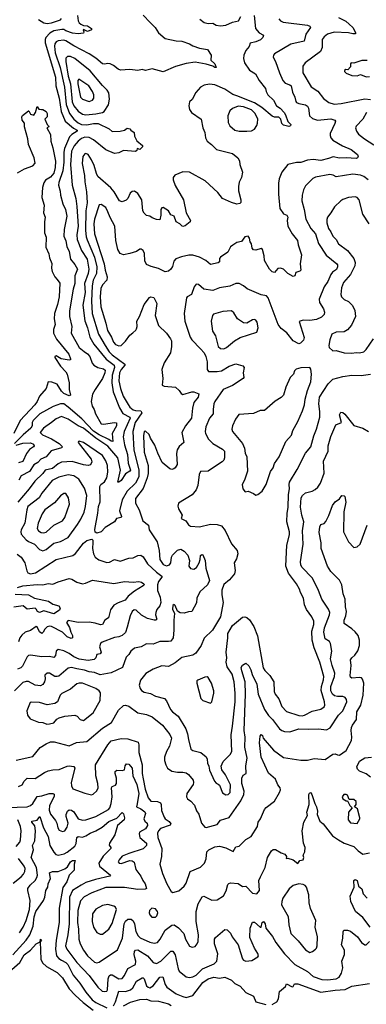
# Model space of a CAD drawing. Extents: x 1678759 to 1859541, y 384609 to 522867.
# Tile 199 of 256: x 1765016 to 1768157, y 464035 to 472956. Entities that reach past the tile are written whole.
import ezdxf

# ---------------------------------------------------------------- set-up
doc = ezdxf.new("R2010")
doc.units = 0

msp = doc.modelspace()

# ---------------------------------------------------------------- linework, layer by layer
at = {"layer": '0CON20XD'}
for points in [[(1765540, 472995), (1765546.2, 472945), (1765555, 472926.7), (1765568.8, 472915), (1765595, 472903.3), (1765630.2, 472900.2), (1765667.1, 472875), (1765665.8, 472865), (1765629.7, 472849.7), (1765595, 472868), (1765590, 472865), (1765597.5, 472845), (1765592.5, 472835), (1765545, 472827.1), (1765495, 472832.5), (1765435, 472853.8), (1765415, 472867.1), (1765397.9, 472867.9), (1765325, 472853.5), (1765288.8, 472835), (1765253.7, 472795), (1765246.3, 472775), (1765247, 472745), (1765340.9, 472435), (1765342.6, 472355), (1765373, 472245), (1765390.2, 472125), (1765428.3, 472035), (1765503.4, 471973.4), (1765535.4, 471955), (1765537.9, 471945), (1765488.4, 471915), (1765468.1, 471895), (1765421.5, 471788.5), (1765414.6, 471755.4), (1765416.4, 471665), (1765407.5, 471585), (1765369.1, 471479.1), (1765366.9, 471455), (1765382.2, 471402.2), (1765385.4, 471365), (1765406.1, 471286.1), (1765431.3, 471235), (1765443.6, 471175), (1765418.2, 471055), (1765417.1, 470995), (1765432.9, 470952.9), (1765441.9, 470901.9), (1765463.2, 470855), (1765476, 470785), (1765515, 470738.1), (1765539.2, 470695), (1765515.7, 470634.3), (1765515.3, 470565), (1765499.8, 470515), (1765466.6, 470316.6), (1765467.4, 470267.4), (1765487.8, 470175), (1765482.2, 470115), (1765553.5, 469985), (1765598.7, 469948.7), (1765629.1, 469929.1), (1765650, 469905), (1765671.8, 469845), (1765686.7, 469825), (1765723, 469803), (1765775, 469793.2), (1765789, 469779), (1765788.1, 469755), (1765765.8, 469704.2), (1765698.6, 469605), (1765677, 469563), (1765662.9, 469495), (1765672.5, 469455), (1765690.7, 469425), (1765704.1, 469385), (1765754.3, 469294.3), (1765775, 469291.4), (1765875, 469307.1), (1765893.3, 469303.3), (1765891.8, 469275), (1765855.3, 469205), (1765860.8, 469135), (1765845, 469135.5), (1765823.1, 469153.1), (1765736.5, 469195), (1765685, 469227.4), (1765579.3, 469339.3), (1765454.8, 469445), (1765415, 469474.2), (1765385, 469476.2), (1765318.8, 469451.2), (1765197.7, 469385), (1765138.6, 469325), (1765129.4, 469305), (1765129.1, 469275), (1765117.1, 469255), (1765046.2, 469195), (1764970, 469115)], [(1766135, 472997.1), (1766199.4, 472929.4), (1766243.4, 472883.4), (1766275, 472836), (1766335, 472784.4), (1766435, 472763.5), (1766485, 472762.5), (1766555, 472737.1), (1766585, 472718.6), (1766645, 472698.8), (1766717.5, 472685), (1766750, 472635), (1766749.2, 472589.2), (1766785.4, 472555.4), (1766795, 472522.5), (1766785, 472521.2), (1766765, 472534.2), (1766705, 472552), (1766605, 472570), (1766525, 472558.7), (1766429.1, 472530.9), (1766315, 472483.6), (1766215, 472509.2), (1766155, 472495.7), (1766125, 472505.6), (1766085, 472494.4), (1766015, 472504.7), (1765929.7, 472499.7), (1765908, 472508), (1765865, 472541.8), (1765835, 472556.8), (1765815, 472560), (1765785, 472551.5), (1765765, 472556.2), (1765706.6, 472606.6), (1765645.6, 472645), (1765505, 472718.2), (1765435, 472762.9), (1765415, 472768.8), (1765365, 472763.3), (1765346.7, 472755), (1765335, 472737.5), (1765331.6, 472715), (1765338.4, 472655), (1765383.7, 472523.7), (1765420.9, 472345), (1765437.1, 472187.1), (1765467.1, 472107.1), (1765505, 472054.7), (1765545, 472022.2), (1765575, 472007.3), (1765625, 472004.4), (1765685, 472015.5), (1765726, 472015), (1765825.9, 471965.9), (1765855, 471942.5), (1765925.8, 471944.2), (1765965.9, 471954.1), (1765988.3, 471971.7), (1766015, 471967.5), (1766023.6, 471953.6), (1766053.6, 471933.6), (1766055, 471900), (1766077.5, 471857.5), (1766130, 471815), (1766130, 471805), (1766105, 471780), (1766081.7, 471788.3), (1766078.3, 471771.7), (1766065, 471762.5), (1765955, 471771.5), (1765915, 471748.1), (1765875, 471741.9), (1765795, 471776.2), (1765685, 471868.1), (1765645, 471887.3), (1765605, 471890.2), (1765575, 471877.8), (1765544.5, 471855.5), (1765508.4, 471811.6), (1765486.5, 471765), (1765476, 471645), (1765490, 471455), (1765526, 471335), (1765533.4, 471263.4), (1765544.7, 471085), (1765533.4, 471005), (1765535.5, 470965.5), (1765574.7, 470865), (1765626.2, 470785), (1765641.2, 470695), (1765636.4, 470655), (1765603.3, 470565), (1765609.8, 470485), (1765587.8, 470367.8), (1765606, 470226), (1765629.7, 470165), (1765650.5, 470080.5), (1765687.3, 470017.3), (1765799.5, 469879.5), (1765873, 469825), (1765874.5, 469805), (1765854.4, 469735.6), (1765850, 469665), (1765862.2, 469585), (1765919.4, 469439.4), (1765949.1, 469389.1), (1766012.7, 469355), (1766017.3, 469345), (1765962, 469225), (1765954.3, 469175), (1765965.8, 469104.2), (1765991.3, 469015), (1765998, 468938), (1766018.9, 468875), (1766015, 468864.6), (1765975, 468840.4), (1765935, 468781.1), (1765915, 468764.5), (1765905.9, 468765.9), (1765928.4, 468875), (1765904.6, 468985), (1765815, 469090.7), (1765704.7, 469165), (1765595, 469255.4), (1765545, 469275.8), (1765455, 469337.1), (1765395, 469360.3), (1765345, 469340.4), (1765305.3, 469305), (1765232.9, 469255), (1765200.9, 469215), (1765221.1, 469195), (1765305, 469157.5), (1765374.4, 469115), (1765404.3, 469085), (1765393.7, 469076.3), (1765301.3, 469048.7), (1765256.7, 468995), (1765206.7, 468975), (1765179.1, 468945), (1765145, 468922.5), (1765105, 468861.3), (1765028.5, 468821.5), (1765007.5, 468785)], [(1767139.4, 472995), (1767152.9, 472875), (1767187.3, 472837.3), (1767223.8, 472815), (1767220, 472795), (1767197.2, 472772.8), (1767156.2, 472755), (1767105, 472742.5), (1767095, 472712), (1767064.1, 472675.9), (1767045.6, 472635), (1767044.5, 472605.5), (1767053.8, 472565), (1767097.2, 472497.2), (1767153.3, 472465), (1767184.6, 472404.6), (1767243, 472333), (1767249.1, 472305), (1767264.5, 472275), (1767315, 472226), (1767343.7, 472173.7), (1767375, 472154.4), (1767412.9, 472115), (1767425.4, 472095), (1767444.5, 472034.5), (1767474, 472005), (1767470, 471995), (1767455, 471987.5), (1767405, 472000.8), (1767391.4, 472015), (1767383.1, 472055), (1767365, 472071.9), (1767325, 472072.9), (1767305, 472080.4), (1767210.1, 472160.1), (1767143.8, 472203.8), (1766984.7, 472265.3), (1766946.8, 472276.8), (1766876.1, 472326.1), (1766785, 472364.2), (1766735, 472370.8), (1766686.1, 472363.9), (1766655.8, 472345), (1766613.4, 472296.6), (1766577.3, 472232.7), (1766555, 472210), (1766549.4, 472175), (1766555, 472142.5), (1766573.8, 472115), (1766660, 472055), (1766674, 471975), (1766693.4, 471933.4), (1766700.5, 471885), (1766714.7, 471854.7), (1766755, 471824.3), (1766798.1, 471778.1), (1766945, 471744), (1766993.8, 471705), (1767006.6, 471676.6), (1767010, 471645), (1767033.9, 471573.9), (1767026, 471525), (1767006.1, 471483.9), (1766998.8, 471445), (1766998.8, 471405), (1767020, 471325), (1767019.3, 471300.7), (1767011.2, 471288.8), (1766985, 471285.7), (1766935, 471300.8), (1766855, 471336.9), (1766810.5, 471390.5), (1766696.6, 471496.6), (1766555, 471574.1), (1766494.2, 471575.8), (1766422.1, 471547.9), (1766406.7, 471525), (1766405.5, 471505), (1766425, 471454), (1766501.5, 471325), (1766523.1, 471205), (1766562.5, 471135), (1766560, 471125), (1766515, 471087.5), (1766495, 471081.2), (1766487.5, 471085), (1766467.5, 471105), (1766435, 471123.3), (1766415, 471176.2), (1766385, 471188.8), (1766363.3, 471225), (1766315, 471253.3), (1766305, 471250), (1766293.8, 471235), (1766294.3, 471185), (1766285, 471142.5), (1766255, 471144), (1766215, 471159.2), (1766195, 471174.3), (1766165, 471181.2), (1766145, 471201.2), (1766132.5, 471225), (1766121.4, 471325), (1766085, 471380), (1766055, 471401.2), (1766035, 471398.8), (1766017.3, 471382.7), (1765996, 471335), (1765979.7, 471320.3), (1765945.7, 471304.3), (1765921.4, 471315), (1765872.5, 471395), (1765842.2, 471432.2), (1765725, 471536), (1765710.6, 471560.6), (1765689.5, 471635), (1765666.7, 471685), (1765635, 471734.2), (1765615, 471744.2), (1765605, 471740.8), (1765588.1, 471715), (1765581.5, 471651.5), (1765602.3, 471545), (1765605, 471487.5), (1765621.7, 471395), (1765627.1, 471295), (1765616.4, 471225), (1765612.6, 471045), (1765619.2, 470989.2), (1765628.6, 470961.4)], [(1766649.3, 472959.3), (1766688.7, 472928.7), (1766725, 472920), (1766765, 472922.9), (1766796.7, 472905), (1766835, 472901.1), (1766882.6, 472907.4), (1766945, 472934.6), (1767000, 472945), (1767019.2, 472985)], [(1765186.5, 472956.5), (1765235.9, 472925.9), (1765265, 472920.6), (1765303.3, 472926.7), (1765385, 472953.6), (1765393.8, 472965)], [(1767363, 472963), (1767380, 472945), (1767404.6, 472934.6), (1767625.3, 472905.3), (1767646.1, 472896.1), (1767650.6, 472885), (1767607.5, 472825), (1767595, 472762.5), (1767472.9, 472735), (1767326.2, 472645), (1767317, 472633), (1767314.2, 472615), (1767335.4, 472575.4), (1767369.4, 472475), (1767401.5, 472405), (1767421.9, 472381.9), (1767465, 472365.5), (1767475.6, 472355), (1767487.6, 472297.6), (1767508.5, 472255), (1767518.1, 472215), (1767524.6, 472204.6), (1767546.4, 472196.4)], [(1767906.2, 472976.2), (1767970.8, 472940.8), (1768001.4, 472915), (1768035, 472884.2), (1768062.5, 472835), (1768055, 472827.5), (1768035, 472827.5), (1767994.5, 472835.5), (1767865, 472841.9), (1767804.3, 472825), (1767775, 472800), (1767757.5, 472775), (1767756.1, 472705), (1767742.9, 472667.1), (1767604.3, 472565), (1767580.6, 472535), (1767582.5, 472475), (1767656.7, 472346.7), (1767717.2, 472307.2), (1767770.2, 472240.2), (1767816, 472205), (1767865, 472190), (1767930, 472195), (1768145, 472237.7), (1768193.5, 472233.5)], [(1765615, 472094.7), (1765705, 472103.3), (1765765, 472114.7), (1765781.8, 472125), (1765820.8, 472185), (1765829.6, 472235), (1765822.3, 472292.3), (1765807, 472317), (1765765, 472358.2), (1765653.4, 472493.4), (1765516.4, 472605), (1765475, 472621.9), (1765448.3, 472621.7), (1765435, 472608), (1765433.2, 472576.8), (1765455.8, 472445), (1765475.8, 472375), (1765491.4, 472211.4), (1765506, 472175), (1765545, 472127.5), (1765585, 472099.4), (1765615, 472094.7)], [(1768165.7, 472585.7), (1768115, 472586), (1768045, 472562.5), (1768020, 472565), (1768012.5, 472555), (1768015, 472530), (1767988.3, 472501.7), (1767970, 472505), (1767960, 472495), (1767960, 472485), (1767975, 472470), (1768025, 472450), (1768075, 472447.5), (1768105, 472460), (1768155, 472438.8), (1768185, 472441.2)], [(1765645, 472214.6), (1765674.3, 472225), (1765686.5, 472245), (1765686.8, 472275), (1765676.6, 472305), (1765642.7, 472355), (1765553, 472417), (1765543.3, 472405), (1765541.9, 472375), (1765568.2, 472255), (1765585, 472235.5), (1765645, 472214.6)], [(1767546.4, 472196.4), (1767605, 472185.6), (1767625, 472172.5), (1767633.5, 472155), (1767643.3, 472085), (1767670.7, 472060.7), (1767715, 472044.6), (1767835, 472057.7), (1767872, 472045), (1767876.9, 472035), (1767872.3, 472015), (1767830.5, 471925), (1767829.5, 471905), (1767836.7, 471885), (1767854.7, 471864.7), (1767942.6, 471812.6), (1768019.1, 471779.1), (1768078.1, 471735), (1768082.9, 471715), (1768076.7, 471703.3), (1768065, 471698.6), (1767975, 471704.6), (1767915, 471700.8), (1767856.3, 471713.7), (1767815, 471696.5), (1767745, 471680), (1767675, 471687.5), (1767625, 471682.5), (1767565, 471660.6), (1767525, 471661.1), (1767445.9, 471644.1), (1767390, 471575), (1767367.4, 471512.6), (1767362.5, 471475), (1767360.6, 471375), (1767371.9, 471245), (1767405, 471198), (1767435.4, 471185.4), (1767444.4, 471165), (1767440, 471135), (1767447.1, 471085), (1767484.5, 471015), (1767532.2, 470955), (1767538.1, 470915), (1767568.6, 470825), (1767557.7, 470742.3), (1767563.6, 470686.4), (1767553.6, 470676.4), (1767517.5, 470665), (1767508.8, 470635), (1767495, 470628.8), (1767447, 470657), (1767405, 470694), (1767380, 470705), (1767355, 470701.2), (1767325.6, 470664.4), (1767305, 470671.9), (1767280, 470695), (1767233.3, 470775), (1767231.5, 470815), (1767216.2, 470875), (1767205, 470881.2), (1767155, 470866.2), (1767135, 470871.2), (1767122, 470885), (1767116.2, 470925), (1767103.6, 470943.6), (1767098.8, 470975), (1767085, 470993.3), (1767055, 470988.8), (1767025, 470946.7), (1766984.1, 470935.9), (1766947.7, 470912.3), (1766925, 470896.7), (1766901.2, 470848.8), (1766835, 470803.3), (1766827.7, 470792.3), (1766825, 470762.5), (1766815, 470752.5), (1766745, 470738.9), (1766702.9, 470775), (1766644.1, 470804.1), (1766585, 470821.8), (1766548.8, 470821.2), (1766482.9, 470807.1), (1766432.2, 470787.8), (1766412.8, 470767.2), (1766401.1, 470718.9), (1766385.5, 470694.5), (1766365, 470675.7), (1766335, 470670.6), (1766275, 470700.8), (1766208.5, 470718.5), (1766165, 470738), (1766151.1, 470771.1), (1766147.5, 470837.5), (1766134.3, 470864.3), (1766117.5, 470877.5), (1766105, 470876), (1766073.3, 470855), (1766013.2, 470836.8), (1765955, 470825.7), (1765925, 470837.5), (1765905.4, 470875), (1765886.9, 470955), (1765879.1, 471085), (1765834.3, 471164.3), (1765814.5, 471215.5), (1765795, 471254.4), (1765755, 471280.8), (1765735, 471278), (1765692.5, 471147.5), (1765687.2, 471105), (1765695, 471016), (1765781.9, 470745), (1765790.2, 470685), (1765807.6, 470625), (1765804.6, 470595), (1765765, 470552.5), (1765751, 470519), (1765744.4, 470445), (1765749.7, 470355), (1765797.5, 470207.5), (1765811, 470141), (1765848.4, 470078.4), (1765865, 470034.4), (1765885, 470011.5), (1765915, 469999.5), (1765935.3, 470004.7), (1765975, 470042.9), (1766012.8, 470097.2), (1766040.9, 470119.1), (1766068.5, 470141.5), (1766075.5, 470154.5), (1766080.6, 470175), (1766076.7, 470225), (1766102.3, 470267.7), (1766145, 470376.7), (1766192.7, 470437.3), (1766205, 470443.8), (1766230, 470440), (1766260, 470385), (1766243.3, 470275), (1766272.5, 470185), (1766346.4, 470116.4), (1766382.5, 470065), (1766390, 470045), (1766392.9, 469995), (1766382.3, 469937.7), (1766325, 469847.5), (1766302.5, 469785), (1766312, 469705), (1766306.7, 469645), (1766325, 469636), (1766426.7, 469626.7), (1766462, 469595), (1766478.3, 469568.3), (1766495, 469560), (1766575, 469584.2), (1766595, 469582.5), (1766640, 469565), (1766631.9, 469535), (1766593.1, 469486.9), (1766582.2, 469435), (1766573.3, 469345), (1766517.1, 469275), (1766484.3, 469215), (1766504, 469125), (1766462.2, 469087.8), (1766442.3, 469057.7), (1766436.2, 469025), (1766444.3, 468925.7), (1766426.2, 468895), (1766413.9, 468886.1), (1766395, 468881.2), (1766375, 468886.2), (1766306.2, 468945), (1766267, 469027), (1766241.7, 469101.7), (1766200.8, 469165), (1766187.8, 469197.8), (1766155, 469228), (1766144.6, 469225.4), (1766137.5, 469185), (1766143.1, 469036.9), (1766180.8, 468915), (1766180.3, 468845), (1766171.6, 468805), (1766135, 468708.9), (1766065, 468617.5), (1766064, 468575), (1766099.5, 468515), (1766131.9, 468415), (1766182.2, 468375), (1766189.4, 468335), (1766262.5, 468225), (1766279.4, 468145), (1766286.2, 468065), (1766315, 468020.5), (1766345, 468007.1), (1766373, 468017), (1766385.4, 468035), (1766392.5, 468085), (1766401.9, 468105), (1766445, 468150), (1766475, 468158), (1766505, 468140.8), (1766540.8, 468105), (1766554.1, 468055.9), (1766550, 468005), (1766565, 467984.2), (1766595, 467977.5), (1766617.4, 467992.6), (1766642.5, 468035), (1766652.5, 468065), (1766655, 468100), (1766665, 468110), (1766675, 468107.5), (1766695.6, 468055), (1766702.2, 467985), (1766736.9, 467875), (1766718.8, 467835), (1766648.9, 467771.1), (1766620.8, 467715), (1766617.7, 467672.3), (1766575, 467592.5), (1766545, 467592), (1766505, 467579.4), (1766471.2, 467581.2), (1766446.2, 467596.2), (1766425, 467648.8), (1766415, 467655.8), (1766402.6, 467647.4), (1766401.9, 467615), (1766420, 467575), (1766411.8, 467515), (1766413.5, 467425), (1766406.4, 467353.6), (1766385, 467326.4), (1766365, 467320.5), (1766285, 467321.1), (1766225, 467296.4), (1766165, 467300), (1766115.5, 467274.5), (1766055, 467262.5), (1766022.5, 467235), (1766005, 467203.8), (1765981.3, 467178.7), (1765947.3, 467085), (1765845, 467038.6), (1765745, 467019.5), (1765695, 467041.2), (1765646, 467046), (1765603.2, 467063.2), (1765535, 467075.2), (1765485, 467085.9), (1765455, 467080.8), (1765370.9, 467009.1), (1765356.7, 467003.3), (1765335, 467005.4), (1765285, 467033.5), (1765263.7, 467036.3), (1765243.9, 467016.1), (1765246.1, 466985), (1765240, 466955), (1765225, 466932.2), (1765205, 466920.9), (1765155, 466927.5), (1765095, 466960.7), (1765075, 466960.8), (1765045, 466950), (1764970, 466875)], [(1764995, 471566.8), (1765059.4, 471605), (1765135, 471631.2), (1765157.1, 471655), (1765146.3, 471705), (1765095.3, 471825), (1765089.6, 471875), (1765058.6, 471985), (1765059.5, 472019.5), (1765037.7, 472045), (1765034.7, 472075.3), (1765041.8, 472088.2), (1765095, 472130), (1765100, 472130), (1765115, 472100), (1765145, 472090), (1765160, 472115), (1765175, 472170), (1765190, 472145), (1765213, 472143), (1765225, 472142.5), (1765255, 472123.3), (1765264, 472105), (1765265.9, 472074.1), (1765242.5, 472055), (1765266.2, 472006.2), (1765277.5, 471995), (1765280, 471985), (1765262.5, 471975), (1765295.7, 471915), (1765298.9, 471855), (1765316.9, 471795), (1765339.6, 471675), (1765336.5, 471615), (1765325, 471564.4), (1765295, 471530), (1765249.2, 471500.8), (1765233.1, 471476.9), (1765221.7, 471435), (1765215.9, 471345), (1765236.9, 471275), (1765232.7, 471205), (1765248.1, 471165), (1765241.8, 471125), (1765240.4, 471025), (1765256.7, 470985), (1765251.4, 470895), (1765278.6, 470835), (1765286.6, 470796.6), (1765306.8, 470746.8), (1765304, 470705), (1765310, 470675), (1765332.9, 470625), (1765355, 470602.5), (1765378.1, 470568.1), (1765374.4, 470445), (1765359.2, 470375), (1765332, 470295), (1765328.5, 470245), (1765336.9, 470195), (1765322.6, 470147.4), (1765322, 470115), (1765350.5, 470060.5), (1765461.5, 469925), (1765477.3, 469882.7), (1765475, 469873.3), (1765465, 469870.8), (1765392.7, 469882.7), (1765345, 469910), (1765334.6, 469905.4), (1765333.8, 469895), (1765385.5, 469815), (1765434.4, 469765), (1765445.6, 469745), (1765463.5, 469665), (1765464.4, 469605), (1765476, 469554), (1765465, 469546.2), (1765415, 469568.7), (1765395, 469589.5), (1765355, 469652.2), (1765307, 469673), (1765273.8, 469675), (1765255.9, 469614.1), (1765194.7, 469545.3), (1765173.6, 469495), (1765152.3, 469465), (1765020.2, 469325), (1764961.4, 469205)], [(1767075, 471944.5), (1767115, 471950), (1767144, 471965), (1767165, 471998), (1767172.2, 472017.8), (1767172.4, 472055), (1767150.3, 472105), (1767115, 472139.2), (1767045, 472167), (1766995, 472171.8), (1766945, 472152), (1766920.6, 472129.4), (1766903.1, 472085), (1766904.3, 472025), (1766920, 471995), (1766965, 471954.3), (1767005, 471945.7), (1767075, 471944.5)], [(1768158.9, 472115), (1768126.7, 472053.3), (1768065, 471991.2), (1768060, 471975), (1768069.4, 471945), (1768085, 471918.6), (1768139.2, 471875), (1768225, 471821.5)], [(1768175, 471503.6), (1768135, 471535.4), (1768105, 471547.1), (1768035, 471556.2), (1767885, 471531.9), (1767856.2, 471546.2), (1767825, 471552.5), (1767695, 471530), (1767672.3, 471517.7), (1767605, 471451.4), (1767588.2, 471415), (1767575.5, 471365), (1767572.9, 471315), (1767594.6, 471235), (1767607.9, 471147.9), (1767652.7, 471065), (1767695.6, 471015), (1767725, 470928), (1767793.4, 470823.4), (1767888.6, 470745), (1767895.6, 470735), (1767896.7, 470715), (1767886.5, 470693.5), (1767850.4, 470669.6), (1767835, 470648.1), (1767808.2, 470585), (1767775, 470534.2), (1767730, 470425), (1767732.2, 470392.2), (1767770, 470335), (1767777.5, 470305), (1767774, 470285), (1767750.2, 470259.8), (1767705, 470238.1), (1767645, 470230), (1767585, 470232.5), (1767547.5, 470222.5), (1767592.9, 470075), (1767586.7, 470053.3), (1767561.2, 470025), (1767545, 470019.2), (1767494, 470045), (1767437.9, 470117.9), (1767385, 470157.5), (1767358.9, 470195), (1767267.1, 470437.1), (1767252.4, 470452.4), (1767205, 470463.6), (1767077.4, 470517.4), (1767045, 470545.8), (1767005, 470564.4), (1766975, 470564.4), (1766919.1, 470540.9), (1766825, 470526.5), (1766765, 470502), (1766683.8, 470515), (1766635, 470555.8), (1766615, 470558.8), (1766597.5, 470535), (1766573.3, 470466.7), (1766533.8, 470445), (1766528, 470435), (1766506.2, 470295), (1766513.8, 470225), (1766559.8, 470079.8), (1766575.4, 470055.4), (1766654.6, 469975)], [(1768184, 471105), (1768125, 471192.5), (1768091.2, 471325), (1768075, 471343.3), (1768055, 471351.2), (1767995, 471344.2), (1767943.4, 471326.6), (1767925, 471314), (1767868.7, 471261.3), (1767836, 471205), (1767804.5, 471165.5), (1767798.5, 471145), (1767799.1, 471115), (1767813.3, 471065), (1767835.6, 471035), (1767853.1, 470995), (1767883.1, 470965), (1767903.8, 470925), (1767985, 470864.2), (1768043.4, 470793.4), (1768054.6, 470755), (1768053.8, 470725), (1768012.2, 470647.7), (1767951.5, 470575), (1767932.5, 470525), (1767926.9, 470465), (1767932.9, 470445), (1767955, 470419.2), (1767995, 470402.9), (1768030.6, 470365), (1768051.7, 470321.7), (1768058.2, 470265), (1768022.4, 470187.6), (1767985, 470144.3), (1767955, 470126.7), (1767885, 470124.4), (1767844.7, 470105.3), (1767825.6, 470055), (1767817.5, 470005), (1767820, 469985), (1767855, 469956.7), (1767885, 469957.5), (1767955, 469938.6), (1768024.5, 469934.5), (1768065, 469941.1), (1768095, 469935.8), (1768135, 469947.5), (1768155, 469966), (1768221.5, 470065)], [(1765628.6, 470961.4), (1765692.7, 470805), (1765713.9, 470715), (1765711.2, 470655), (1765681.8, 470595), (1765673.7, 470545), (1765666.6, 470405), (1765672.1, 470295), (1765730.2, 470105), (1765790.2, 470005), (1765827.7, 469947.7), (1765855, 469918.3), (1765967.1, 469835), (1765967.5, 469825), (1765935.3, 469785), (1765920.9, 469755), (1765914.8, 469685), (1765929.1, 469615), (1765954.4, 469545), (1765998.1, 469468.1), (1766015, 469443.9), (1766045, 469420.6), (1766065, 469413.5), (1766112.6, 469412.6), (1766123.9, 469395), (1766063.4, 469305), (1766040.2, 469225), (1766050.5, 469055), (1766096.9, 468876.9), (1766094.9, 468815.2), (1766063.9, 468755), (1765991.1, 468685), (1765943.5, 468605), (1765919.1, 468505), (1765938.9, 468455), (1765936.2, 468445), (1765894.4, 468435.6), (1765873.5, 468406.5), (1765790.8, 468355), (1765755, 468315.8), (1765713.6, 468303.6), (1765701.2, 468311.2), (1765695.8, 468335.8), (1765723.5, 468485), (1765730.3, 468545), (1765744.1, 468585.9), (1765741.1, 468725), (1765751.4, 468745), (1765785, 468768.9), (1765806.7, 468805), (1765815.4, 468855), (1765810.1, 468915), (1765797.6, 468957.6), (1765765, 469006.7), (1765595, 469124.5), (1765555, 469137.5), (1765547.5, 469135), (1765546.7, 469125), (1765664.4, 468975), (1765669.8, 468950.2), (1765656.1, 468923.9), (1765635, 468917.7), (1765595, 468921.2), (1765492.6, 468952.6), (1765395, 468946.6), (1765365, 468930.8), (1765312.1, 468887.9), (1765245.5, 468875), (1765225.4, 468844.6), (1765152.5, 468775), (1765102.8, 468705), (1764998.2, 468585)], [(1766865, 469974.4), (1766889.2, 469985), (1766963.4, 470046.6), (1767015, 470076.5), (1767165.5, 470124.5), (1767178.1, 470165), (1767166.9, 470215), (1767155, 470234), (1767145, 470239.2), (1767125, 470235.7), (1767075.3, 470204.7), (1767045, 470208.5), (1766990.5, 470245), (1766955, 470300.8), (1766935, 470317.5), (1766856.8, 470313.2), (1766772.5, 470287.5), (1766763.8, 470275), (1766752, 470225), (1766763.1, 470135), (1766790.9, 470090.9), (1766814.2, 469995), (1766835, 469977.5), (1766865, 469974.4)], [(1766654.6, 469975), (1766686.3, 469936.3), (1766701.3, 469905), (1766715.5, 469854.5), (1766715.8, 469785), (1766727.5, 469767.5), (1766805, 469767.1), (1766845, 469773.8), (1766915, 469815.7), (1766975, 469837.1), (1767038.1, 469818.1), (1767049.2, 469805), (1767040, 469755), (1767045.6, 469715), (1767041.4, 469705), (1766945, 469642.5), (1766860, 469605), (1766784.4, 469495.6), (1766775.4, 469475), (1766767.7, 469425), (1766769.4, 469385), (1766734.5, 469345), (1766704.1, 469265.9), (1766696.4, 469225), (1766698.8, 469205), (1766725.5, 469155), (1766767.2, 469117.2), (1766854.4, 469065), (1766870.5, 469045), (1766873.3, 468985), (1766865.7, 468965), (1766851.4, 468948.6), (1766799.4, 468915), (1766725, 468866.2), (1766655, 468862), (1766641.5, 468835), (1766631.5, 468735), (1766615.3, 468694.7), (1766578.9, 468651.1), (1766456.2, 468575), (1766447.7, 468547.7), (1766453.8, 468525), (1766487, 468467), (1766478.8, 468435), (1766522, 468415), (1766545, 468378), (1766565, 468365.8), (1766645, 468361.1), (1766745, 468385.7), (1766805, 468381.9), (1766845, 468368.6), (1766877.3, 468327.3), (1766935.4, 468205.4), (1766987.8, 468145), (1766993.6, 468115), (1766979.4, 468070.6), (1766959.2, 468035), (1766967.5, 467965), (1766963.8, 467935), (1766918, 467882), (1766865, 467838), (1766846.6, 467786.6), (1766846.4, 467745), (1766860, 467675), (1766835, 467546.7), (1766761.9, 467425), (1766688.3, 467351.7), (1766661.8, 467285), (1766613.4, 467216.6), (1766585, 467198.9), (1766485, 467177.3), (1766425, 467127.5), (1766365, 467094.3), (1766305, 467100.9), (1766225, 467072.5), (1766158.1, 467031.9), (1766109.7, 466970.3), (1766099.6, 466925), (1766107, 466897), (1766119.1, 466879.1), (1766145, 466862.3), (1766201.9, 466851.9), (1766245.9, 466825.9), (1766327.1, 466805), (1766345, 466785.8), (1766383.3, 466705), (1766400.8, 466685), (1766452.2, 466645), (1766520.9, 466530.9), (1766537.5, 466485), (1766544.6, 466434.6), (1766567.9, 466347.9), (1766585, 466334.4), (1766656.7, 466315), (1766705, 466277.1), (1766715, 466256.2), (1766718.2, 466218.2), (1766731.2, 466191.2), (1766737.1, 466155), (1766782.2, 466055), (1766795, 466037.5), (1766815, 466030), (1766825, 466018.8), (1766855, 465951.1), (1766885, 465933.5), (1766906.2, 465935), (1766923.1, 465955), (1766926.8, 466023.2), (1766881.6, 466115), (1766848.3, 466158.3), (1766843, 466193), (1766858.8, 466235), (1766923.4, 466296.6), (1766939.5, 466325), (1766932.7, 466475), (1766943.8, 466556.2), (1766968.1, 466775), (1766968.9, 466855), (1766960.5, 466955), (1766941.9, 467025), (1766895, 467093.3), (1766885.9, 467135), (1766892.9, 467175), (1766886.6, 467226.6), (1766903.3, 467355), (1766902.7, 467395), (1766945, 467465.6), (1767035, 467541.4), (1767055, 467545.7), (1767075, 467540.8), (1767098.3, 467518.3), (1767137.6, 467457.6), (1767172.1, 467372.1), (1767222.3, 467082.3), (1767238, 467058), (1767283.9, 467013.9), (1767318.9, 466955), (1767322.6, 466867.4), (1767330.9, 466845), (1767362.8, 466802.8), (1767391.9, 466731.9), (1767435, 466687.1), (1767545, 466652.5), (1767575, 466649.2), (1767595.8, 466654.2), (1767665, 466691.5), (1767745, 466707.7), (1767775, 466730.8), (1767780.4, 466745), (1767778, 466775), (1767746.6, 466876.6), (1767749.6, 466915), (1767770.3, 466975), (1767770.8, 467005), (1767735.9, 467135), (1767685.3, 467265), (1767666.8, 467335), (1767662.5, 467415), (1767680.7, 467475), (1767681.6, 467505), (1767664.6, 467545), (1767615, 467612.7), (1767598.1, 467655), (1767588.2, 467715), (1767560.4, 467765), (1767552.7, 467795), (1767523.8, 467845), (1767451.5, 467941.5), (1767427.8, 468005), (1767437.1, 468195), (1767461.5, 468288.5), (1767460, 468315), (1767436.8, 468405), (1767438.8, 468485), (1767447.6, 468535), (1767450.7, 468655), (1767461.8, 468705), (1767456.9, 468745), (1767461.7, 468765), (1767530.3, 468879.7), (1767605, 469026.9), (1767653.5, 469085), (1767682.8, 469185), (1767705.4, 469245), (1767734.6, 469355), (1767735.3, 469405), (1767725.8, 469475), (1767732.7, 469535), (1767812.1, 469655), (1767855, 469698.5), (1767945, 469723.5), (1768025, 469736.1), (1768109.2, 469730.8), (1768194.6, 469745.4)], [(1767155, 468646.7), (1767175, 468653.3), (1767212.5, 468685), (1767248, 468745), (1767287.6, 468862.4), (1767312.5, 468895), (1767325.8, 468935), (1767367.1, 468995), (1767428.9, 469135), (1767477.6, 469192.4), (1767490.6, 469235), (1767537.5, 469315), (1767579.5, 469410.5), (1767596.9, 469465), (1767602.9, 469517.1), (1767623.5, 469596.5), (1767652.9, 469675), (1767661.2, 469745), (1767655, 469790), (1767645, 469803.3), (1767565, 469800.8), (1767521.4, 469788.6), (1767506, 469774), (1767496, 469745), (1767467.5, 469715), (1767427.9, 469625), (1767405, 469553.3), (1767386.4, 469533.6), (1767331.7, 469498.3), (1767235, 469414.2), (1767195, 469414.2), (1767135, 469388.6), (1767001.7, 469378.3), (1766970, 469335), (1766944.3, 469275), (1766938, 469245), (1766944, 469225), (1767035, 469116.2), (1767053.4, 469073.4), (1767059.3, 469029.3), (1767074.3, 468995), (1767079.2, 468865), (1767053.3, 468785), (1767033.3, 468745), (1767037.5, 468705), (1767058.3, 468678.3), (1767085, 468682.5), (1767135, 468662.5), (1767155, 468646.7)], [(1765847, 466587), (1765910, 466700), (1765955, 466742.5), (1765975, 466746), (1766006.2, 466735), (1766085.8, 466675.8), (1766165, 466660.4), (1766215, 466638.9), (1766308.5, 466565), (1766375, 466480), (1766391.4, 466445), (1766374.4, 466375), (1766347.3, 466325), (1766329.2, 466275), (1766328, 466245), (1766338.8, 466205), (1766356.2, 466175), (1766395.7, 466145.7), (1766445, 466137.5), (1766495, 466139.2), (1766525, 466130.8), (1766545, 466115.8), (1766586.7, 466066.7), (1766591.8, 466045), (1766588.2, 466025), (1766531.5, 465945), (1766526.9, 465915), (1766536.7, 465896.7), (1766565.8, 465875.8), (1766598.6, 465838.6), (1766618.3, 465788.3), (1766637.7, 465757.7), (1766663.3, 465675), (1766695, 465640), (1766706, 465636), (1766805, 465664.6), (1766835.6, 465704.4), (1766915, 465726.9), (1767020.7, 465879.3), (1767046.8, 465935), (1767050, 465965), (1767028.9, 466035), (1767028.6, 466085), (1767040, 466110), (1767068, 466125), (1767064.6, 466195), (1767078.5, 466265), (1767054.7, 466364.7), (1767059.7, 466455), (1767048.6, 466515), (1767062.8, 466845), (1767059.1, 466955), (1767028.5, 467055), (1767023.1, 467086.9), (1767035, 467108.6), (1767065, 467126.7), (1767092.6, 467102.6), (1767110.4, 467065), (1767121.4, 467021.4), (1767165.4, 466935), (1767175.5, 466844.5), (1767234.6, 466705), (1767270.8, 466650.8), (1767305.6, 466615.6), (1767370.9, 466530.9), (1767390.8, 466515), (1767415, 466506.4), (1767465, 466504.5), (1767545, 466530.4), (1767633.4, 466526.6), (1767725, 466531.5), (1767795, 466522.2), (1767830.5, 466539.5), (1767903.6, 466655), (1767942.7, 466695), (1767981.8, 466775), (1767977.9, 466797.9), (1767965, 466815.5), (1767945, 466823.8), (1767895, 466823.3), (1767869.6, 466829.6), (1767850.9, 466845), (1767835.3, 466875.2), (1767836.2, 466915), (1767868.9, 467005), (1767872.2, 467035), (1767846.3, 467105), (1767832, 467165), (1767844.5, 467235), (1767831.9, 467305), (1767822.7, 467322.7), (1767785, 467346), (1767772, 467405), (1767777.6, 467445), (1767824.4, 467565), (1767826.9, 467585), (1767815.6, 467615), (1767753.3, 467705), (1767722.2, 467785), (1767667.8, 467895), (1767571.9, 467995), (1767562.5, 468015), (1767559.6, 468045), (1767586.1, 468205), (1767577.2, 468325), (1767591.8, 468405), (1767573.1, 468465), (1767561.3, 468538.7), (1767566.4, 468623.6), (1767577.3, 468645), (1767605, 468669.3), (1767666.5, 468683.5), (1767692.2, 468697.8), (1767718.6, 468721.4), (1767741.1, 468755), (1767773.7, 468846.4), (1767768.2, 468955), (1767810, 469045), (1767810.8, 469095), (1767835, 469180), (1767880, 469285), (1767932.9, 469305), (1767914.5, 469375), (1767925, 469400), (1767945, 469395.7), (1767962.6, 469382.6), (1768045, 469277.5), (1768125, 469254.2), (1768178, 469225)], [(1764985, 469100.3), (1765045, 469118.4), (1765112.6, 469122.6), (1765139.7, 469109.7), (1765146.5, 469095), (1765141.1, 469085), (1765105, 469060), (1765076.2, 469025), (1765045, 468952.3), (1765005, 468939.6)], [(1765225, 468143.8), (1765255, 468156.8), (1765325, 468212.1), (1765385, 468228.9), (1765455, 468265.5), (1765539.2, 468380.8), (1765568.8, 468431.2), (1765598.7, 468495), (1765612.3, 468545), (1765623.2, 468645), (1765602.1, 468712.1), (1765551.9, 468791.9), (1765505, 468821.8), (1765455, 468831.1), (1765369, 468811), (1765310.8, 468779.1), (1765215, 468667.1), (1765191.8, 468625), (1765089.6, 468545), (1765079.6, 468515), (1765060.9, 468395), (1765030.3, 468335), (1765025.3, 468315), (1765030, 468295), (1765073.5, 468243.5), (1765096.6, 468226.6), (1765150, 468205), (1765195, 468155.5), (1765225, 468143.8)], [(1765235, 468305.4), (1765255, 468311.1), (1765325, 468377.1), (1765402.2, 468415), (1765425.6, 468445), (1765465.9, 468565), (1765457.7, 468625), (1765435, 468662.5), (1765415, 468661.4), (1765385, 468642.2), (1765330.4, 468579.6), (1765244.5, 468515), (1765220.8, 468479.2), (1765181.8, 468395), (1765175.5, 468345), (1765186.9, 468325), (1765210.4, 468310.4), (1765235, 468305.4)], [(1767371.2, 465955), (1767380.7, 465979.3), (1767376.2, 465995), (1767354.5, 466024.5), (1767332.9, 466075), (1767269.1, 466129.1), (1767204.2, 466274.2), (1767189.2, 466405), (1767194.3, 466465), (1767205, 466480), (1767215, 466470), (1767223.3, 466445), (1767316, 466336), (1767405, 466271.9), (1767565, 466246.3), (1767625.3, 466245.3), (1767685, 466263.2), (1767785, 466251.4), (1767855, 466300), (1767875, 466305.6), (1767895, 466294), (1767915, 466292.5), (1767975, 466335.6), (1768022.7, 466425), (1768026.9, 466455), (1768019.2, 466515), (1768023.6, 466543.6), (1768031.5, 466565), (1768066.8, 466615), (1768069.7, 466685), (1768108.4, 466745), (1768127.2, 466835), (1768133.9, 466945), (1768121.7, 466981.7), (1768112, 466992), (1768095, 466996.9), (1768025, 466988.8), (1768015, 466997.5), (1768010.8, 467015), (1768020, 467105), (1768013, 467157), (1768024.4, 467175), (1768052.3, 467197.7), (1768081.2, 467238.8), (1768094.7, 467285), (1768095.4, 467335), (1768083.8, 467375), (1768055, 467408.9), (1768026.4, 467436.4), (1767956.7, 467485), (1767956.2, 467515), (1767971.8, 467555), (1767978.5, 467595), (1767966.9, 467636.9), (1767965.4, 467705), (1767947.5, 467755), (1767935.4, 467835), (1767915, 467878.1), (1767835.4, 467955.4), (1767819.8, 467979.8), (1767805.3, 468005.3), (1767748.6, 468165), (1767746.8, 468216.8), (1767731.2, 468308.8), (1767735, 468360), (1767745, 468381.2), (1767775, 468392), (1767789.7, 468410.3), (1767817.9, 468462.1), (1767851.2, 468555), (1767875, 468586.2), (1767913.3, 468615), (1767935, 468643.3), (1767955, 468642.5), (1767962.5, 468635), (1767970.8, 468585), (1767952.6, 468497.4), (1767948.9, 468315), (1767996.7, 468225), (1768045, 468174.3), (1768075, 468179.2), (1768100.6, 468205), (1768163.9, 468376.1)], [(1764992.4, 468112.4), (1765029.4, 468085), (1765061.1, 468035), (1765081.1, 467961.1), (1765090.8, 467945), (1765115, 467934.4), (1765160, 467945), (1765345, 468064.3), (1765498.3, 468101.7), (1765520.2, 468119.8), (1765595, 468211.4), (1765625, 468235.8), (1765670, 468250), (1765678.6, 468238.6), (1765679.2, 468219.2), (1765676.1, 468165), (1765683.2, 468115), (1765700, 468085), (1765733.3, 468063.3), (1765805, 468038.2), (1765828.3, 468041.7), (1765875, 468064.2), (1765925, 468050), (1766003.8, 468076.2), (1766045, 468080.6), (1766085, 468101.4), (1766115, 468104.3), (1766135, 468090), (1766175, 468025.4), (1766255, 467950.9), (1766303.2, 467915), (1766302.7, 467905), (1766272.2, 467865), (1766264, 467835), (1766265.7, 467785), (1766288.4, 467725), (1766293.8, 467676.2), (1766286.2, 467645), (1766257.5, 467612.5), (1766248.1, 467585), (1766246.9, 467565), (1766257.2, 467522.8), (1766248.8, 467515), (1766235, 467513.9), (1766175, 467531.5), (1766121.1, 467561.1), (1766070, 467605), (1766051.7, 467608.3), (1766034.5, 467595), (1766017.5, 467555), (1765991.2, 467451.2), (1765975.2, 467404.8), (1765945, 467376.8), (1765915, 467363.2), (1765875, 467357.3), (1765763.8, 467316.2), (1765747.5, 467305), (1765738.9, 467275), (1765755, 467223.8), (1765745, 467211.5), (1765715.5, 467204.5), (1765705, 467172.5), (1765690.8, 467159.2), (1765635, 467150.8), (1765555, 467162.9), (1765505, 467182.3), (1765463.3, 467213.3), (1765415, 467238), (1765365, 467249.4), (1765345.8, 467235), (1765339.6, 467195), (1765325, 467178.2), (1765285, 467184.7), (1765215, 467183.8), (1765115, 467198.5), (1765096.4, 467193.6), (1765085, 467182), (1765042, 467098), (1765025, 467082.9), (1764995, 467070.6)], [(1764995, 467811.9), (1765045, 467826.4), (1765175, 467839.1), (1765225, 467836.2), (1765275, 467847.5), (1765315, 467840), (1765365, 467862.7), (1765465, 467891.4), (1765486.8, 467886.8), (1765535, 467858), (1765585.8, 467845.8), (1765610.9, 467849.1), (1765675, 467876.9), (1765868, 467848), (1765965, 467864.4), (1766045, 467859.4), (1766095.6, 467864.4), (1766118.8, 467858.8), (1766140, 467845), (1766143.8, 467835), (1766136, 467825), (1766055, 467777.5), (1765998.8, 467731.2), (1765970.8, 467695), (1765907.5, 467672.5), (1765870.3, 467649.8), (1765839.7, 467610.3), (1765820, 467535), (1765788.6, 467515), (1765765.5, 467474.5), (1765747.9, 467472.1), (1765699.4, 467489.4), (1765645, 467498.2), (1765545, 467493.4), (1765455, 467511.8), (1765438.8, 467495), (1765468, 467448), (1765478.9, 467405), (1765494.5, 467375), (1765493.6, 467356.4), (1765482.1, 467347.9), (1765444.8, 467364.8), (1765404.4, 467405), (1765305, 467456.9), (1765285, 467460.8), (1765265, 467454.5), (1765244.5, 467435), (1765230, 467405), (1765215, 467395.6), (1765195, 467408), (1765175, 467453.8), (1765165, 467458), (1765115, 467422.9), (1765065, 467405.5), (1765035, 467378.2), (1765017, 467355), (1765005, 467318.1)], [(1764975, 467749.4), (1765094.1, 467744.1), (1765150.8, 467715), (1765276.1, 467686.1), (1765315, 467658.8), (1765370, 467645), (1765382, 467625), (1765377.5, 467605), (1765325, 467571.8), (1765235, 467599.2), (1765195, 467585.8), (1765176.9, 467595), (1765166.3, 467616.3), (1765155, 467622.5), (1765085, 467615.7), (1765046.2, 467646.2), (1764963.8, 467633.8)], [(1765262, 466572), (1765285, 466574.6), (1765324.7, 466585.3), (1765352.9, 466617.1), (1765375, 466630.5), (1765426, 466644), (1765515, 466655.4), (1765536.2, 466646.2), (1765565, 466613.8), (1765595, 466607.1), (1765681.9, 466675), (1765745, 466788.8), (1765746.7, 466856.7), (1765735, 466874.3), (1765706.7, 466895), (1765585, 466943.1), (1765555.4, 466944.6), (1765535, 466938.5), (1765475, 466890), (1765398.7, 466851.3), (1765383.6, 466835), (1765358.7, 466775), (1765335, 466758.8), (1765265, 466749), (1765195, 466767.9), (1765125, 466772.7), (1765111.9, 466768.1), (1765081.8, 466695), (1765085.4, 466655), (1765110.5, 466620.5), (1765185, 466592.1), (1765225, 466589.1), (1765262, 466572)], [(1766745, 466763.3), (1766756, 466775), (1766775.9, 466854.1), (1766775.8, 466875.8), (1766752.5, 466945), (1766722.5, 466995), (1766715, 467002.5), (1766695, 467000), (1766629.3, 466970.7), (1766622.5, 466965), (1766620, 466945), (1766656.2, 466805), (1766675, 466788), (1766745, 466763.3)], [(1764985, 466245.7), (1765135, 466280), (1765199.8, 466360.2), (1765255, 466395.6), (1765295, 466412.5), (1765327.7, 466412.3), (1765465, 466375.7), (1765531.8, 466408.2), (1765625, 466414.6), (1765765, 466537.3), (1765847, 466587)], [(1765005, 466006.7), (1765036.9, 466023.1), (1765056.5, 466055), (1765085, 466082.2), (1765155, 466079.6), (1765240.8, 466135), (1765275, 466150.5), (1765315, 466160.6), (1765375, 466161.5), (1765445, 466193.3), (1765465, 466195.5), (1765505, 466189.2), (1765514.2, 466175), (1765482.9, 466045), (1765483.8, 466013.8), (1765497.6, 465987.6), (1765605, 465946.7), (1765665, 465934), (1765681.7, 465938.3), (1765715, 465968.6), (1765726.7, 465995), (1765724.1, 466035), (1765704.3, 466105), (1765703.3, 466205), (1765813.3, 466385), (1765845, 466421.1), (1765935, 466443.5), (1765995, 466440), (1766090.6, 466410.6), (1766096.9, 466386.9), (1766096.5, 466315), (1766127, 466205), (1766126.2, 466125), (1766133.7, 466076.3), (1766154, 465985), (1766180.4, 465905), (1766205, 465876.7), (1766265, 465873.5), (1766291.1, 465861.1), (1766298.9, 465845), (1766302.1, 465792.1), (1766325, 465730), (1766335, 465714), (1766371.7, 465691.7), (1766385, 465670), (1766380.7, 465659.3), (1766292.7, 465627.3), (1766272.7, 465607.3), (1766266, 465584), (1766266.6, 465545), (1766302.8, 465445), (1766299.6, 465375), (1766286.9, 465305), (1766311.1, 465221.1), (1766349.5, 465125), (1766387.3, 465057.3), (1766405, 465047.1), (1766457.3, 465062.7), (1766505, 465105.7), (1766525, 465132.9), (1766561.2, 465238.8), (1766655, 465276.5), (1766691.1, 465315), (1766706, 465354), (1766712.2, 465415), (1766728.6, 465435), (1766785, 465462.2), (1766825, 465468.9), (1766885, 465453.1), (1766950.5, 465419.5), (1766975, 465460.6), (1767005, 465467.1), (1767065, 465529.2), (1767112, 465555), (1767170, 465645), (1767176.7, 465685), (1767197.1, 465715), (1767235, 465800), (1767250.7, 465819.3), (1767323.8, 465875), (1767371.2, 465955)], [(1764900.9, 465819.1), (1765085, 465824.5), (1765115, 465837.3), (1765135, 465854.5), (1765175, 465918.1), (1765215, 465922.9), (1765282.5, 465945), (1765316.2, 465946.2), (1765327.4, 465937.4), (1765327.5, 465917.5), (1765285, 465835.7), (1765282.8, 465795), (1765295, 465756.9), (1765341.1, 465701.1), (1765350.9, 465675), (1765360, 465635), (1765375, 465612), (1765405, 465600.8), (1765425, 465605.8), (1765445, 465640), (1765453.9, 465675), (1765437.3, 465735), (1765438.2, 465755), (1765449.4, 465785), (1765465, 465797.8), (1765485, 465793.3), (1765505, 465779.4), (1765545.6, 465715), (1765585, 465702.1), (1765615, 465705.4), (1765706.5, 465736.5), (1765820.8, 465799.1), (1765832.5, 465815), (1765843.8, 465853.8), (1765852.4, 465915), (1765847.1, 465995), (1765855, 466008), (1765885, 466019.2), (1765893.4, 466036.6), (1765893.1, 466085), (1765880.7, 466125), (1765881.8, 466145), (1765895, 466155.4), (1765945, 466153.1), (1765965, 466160), (1765970.8, 466195), (1765985, 466212.5), (1766005, 466209.6), (1766035.6, 466175.6), (1766040, 466105), (1766077.7, 466025), (1766094.6, 465945), (1766078.9, 465851.1), (1766075.8, 465825), (1766115, 465804.7), (1766148.4, 465778.4), (1766156.5, 465765), (1766141.9, 465715), (1766150.9, 465695), (1766171.2, 465675), (1766174.3, 465655), (1766154.5, 465625.5), (1766101.9, 465595), (1766098.3, 465578.3), (1766105.7, 465545), (1766163.8, 465495), (1766166.2, 465475), (1766135, 465444.5), (1766005, 465402.5), (1765945, 465375.6), (1765915.8, 465345), (1765909.2, 465325), (1765916.2, 465315), (1765935, 465310), (1766013.8, 465336.2), (1766035, 465333.9), (1766053.5, 465323.5), (1766069.6, 465255), (1766114.4, 465195), (1766131.5, 465155), (1766152.5, 465125), (1766163.8, 465085), (1766152.7, 465077.3), (1766085, 465073.8), (1765965, 465094.2), (1765795, 465094.1), (1765670.6, 465045), (1765600.5, 465009.5), (1765566.8, 464973.2), (1765543.9, 464886.1), (1765541.1, 464775), (1765550, 464715), (1765552.9, 464625), (1765562.6, 464582.6), (1765593.2, 464525), (1765630, 464475), (1765695, 464417.5), (1765715, 464410.5), (1765735, 464415.6), (1765902.6, 464527.4), (1765946.7, 464635), (1765963.8, 464765), (1765975, 464786.7), (1765995, 464805.5), (1766025, 464806.5), (1766045, 464791.4), (1766057.3, 464765), (1766066.9, 464695), (1766090, 464655), (1766108.1, 464638.1), (1766195, 464598.2), (1766235, 464588.8), (1766265, 464593.6), (1766288.7, 464625), (1766335, 464705.5), (1766395, 464751.1), (1766415, 464755.7), (1766455, 464727.8), (1766504, 464675), (1766519.7, 464625), (1766555, 464562), (1766578.3, 464551.7), (1766605, 464558), (1766625, 464582), (1766634.4, 464605), (1766636.7, 464665), (1766615.3, 464785.3), (1766616.2, 464875), (1766634.5, 464945), (1766670.8, 465009.2), (1766685, 465014.4), (1766758.3, 464978.3), (1766805, 464980.6), (1766862.8, 465017.2), (1766887.4, 465062.6), (1766900.8, 465119.2), (1766909.7, 465130.3), (1766925, 465134.5), (1766995, 465129.5), (1767035, 465101.4), (1767065, 465104), (1767125, 465042.2), (1767165, 465036.2), (1767188, 465065), (1767184.4, 465155.6), (1767199.5, 465190.5), (1767240, 465275), (1767262.9, 465365), (1767298, 465425), (1767312.7, 465437.3), (1767335, 465436.2), (1767385, 465406.2), (1767417.5, 465395), (1767432.5, 465375), (1767430, 465355), (1767445, 465360), (1767495, 465343.3), (1767535, 465310), (1767555, 465337.5), (1767586.2, 465345), (1767590.8, 465365), (1767586, 465385), (1767600.8, 465415), (1767602, 465455), (1767588.8, 465495), (1767575.8, 465605), (1767590, 465685), (1767623.3, 465745), (1767616.7, 465775), (1767640, 465845), (1767635.5, 465934.5), (1767645, 465952.5), (1767655, 465949.4), (1767664.4, 465935), (1767690, 465855), (1767705.3, 465825.3), (1767715.7, 465785), (1767710.8, 465755), (1767735.5, 465695), (1767765, 465669.4), (1767851.5, 465561.5), (1767904.3, 465525), (1767955, 465495.4), (1768044, 465465), (1768084.1, 465424.1), (1768125, 465394.4), (1768185, 465405.7)], [(1768195, 466092.5), (1768155, 466124.2), (1768095, 466145.8), (1768075.8, 466165), (1768070.6, 466185), (1768095, 466238), (1768145, 466268.1), (1768205, 466273.3)], [(1768075, 465673.3), (1768098.8, 465715), (1768098.8, 465725), (1768076.7, 465805), (1768050, 465825), (1768066.2, 465845), (1768063.6, 465873.6), (1768045, 465890), (1768001.7, 465891.7), (1767985, 465928.8), (1767975, 465935.7), (1767952.5, 465935), (1767936.7, 465915), (1767945, 465897.5), (1767975, 465877.5), (1767987.5, 465877.5), (1768007.5, 465835), (1768030, 465815), (1767996.7, 465775), (1767991.2, 465705), (1768015, 465677.5), (1768075, 465673.3)], [(1765015, 464681.2), (1765048.2, 464735), (1765074.8, 464795.2), (1765104.8, 464895), (1765110.3, 464975), (1765088.2, 465065), (1765090, 465085), (1765110.7, 465115), (1765155, 465157.9), (1765171.6, 465185), (1765176.1, 465205), (1765168.6, 465275), (1765119.6, 465365), (1765141.6, 465435), (1765132.5, 465475), (1765153.3, 465515), (1765160.2, 465605), (1765151.5, 465651.5), (1765125.5, 465685), (1765124.5, 465695), (1765175, 465703.8), (1765196.9, 465735), (1765230.4, 465635), (1765273, 465555), (1765288.1, 465475), (1765325, 465411.9), (1765342.9, 465392.9), (1765365, 465385.5), (1765418.2, 465398.2), (1765445, 465412), (1765515, 465467.5), (1765527.8, 465492.2), (1765534.8, 465545.2), (1765544.6, 465555.4), (1765585, 465549.6), (1765615, 465560), (1765653.3, 465586.7), (1765705, 465605.4), (1765761.8, 465638.2), (1765825, 465692.4), (1765897.3, 465722.7), (1765945, 465771.2), (1765955, 465760), (1765965.6, 465725), (1765961.9, 465705), (1765902.7, 465655), (1765879, 465571), (1765828.8, 465495), (1765826.6, 465476.6), (1765842.7, 465455), (1765842.1, 465445), (1765771.7, 465378.3), (1765733.9, 465315), (1765739.6, 465285), (1765838, 465205), (1765834, 465195), (1765703.2, 465166.8), (1765615, 465139.2), (1765571.5, 465115), (1765495, 465065.9), (1765466, 465005), (1765463.3, 464765), (1765453.3, 464665), (1765430.8, 464565), (1765443.1, 464535), (1765535, 464414.6), (1765646.3, 464296.3), (1765725, 464188.6), (1765763.8, 464155), (1765785, 464150.6), (1765805, 464154.2), (1765812.6, 464167.4), (1765818.9, 464265), (1765827.8, 464292.2), (1765839.7, 464300.3), (1765855, 464300.7), (1765915, 464266.2), (1765945, 464270), (1765965, 464294.4), (1765995, 464360.5), (1766064, 464396), (1766069.6, 464425), (1766059.7, 464460.3), (1766053.3, 464485), (1766056.5, 464513.5), (1766065, 464526), (1766085, 464527.8), (1766175, 464472.5), (1766225, 464413.8), (1766255, 464404.6), (1766294.3, 464425.7), (1766385, 464516.2), (1766405, 464516.7), (1766425, 464483.3), (1766451.5, 464355), (1766461.4, 464335), (1766525, 464284.6), (1766555, 464277.5), (1766585, 464282.2), (1766615, 464297.8), (1766673.5, 464356.5), (1766777.7, 464402.3), (1766803.1, 464425), (1766812.2, 464492.2), (1766782.6, 464582.6), (1766781.1, 464625), (1766789.1, 464640.9), (1766875, 464711.2), (1766895, 464710), (1766925, 464678.8), (1766940.6, 464645), (1766995, 464573.8), (1767016.5, 464505), (1767036, 464446), (1767045, 464434.4), (1767065, 464425.6), (1767118.3, 464431.7), (1767174, 464466), (1767178.8, 464475), (1767174.3, 464495), (1767144, 464544), (1767101.4, 464641.4), (1767103.3, 464725), (1767125, 464778.8), (1767145, 464777.8), (1767195, 464734), (1767205, 464732.5), (1767214.5, 464775.5), (1767225, 464783.8), (1767240.6, 464765), (1767245.6, 464725), (1767308.3, 464648.3), (1767337.1, 464595), (1767415, 464493.1), (1767507.8, 464395), (1767622.9, 464332.9), (1767676.4, 464286.4), (1767755, 464260.3), (1767804, 464256), (1767885, 464264.7), (1767910.1, 464279.9), (1767932.7, 464317.3), (1767942.7, 464365), (1767934.4, 464425), (1767959.2, 464485), (1767958, 464525), (1767931.8, 464575), (1767944.5, 464635), (1767947.5, 464692.5), (1767954, 464706), (1767985, 464708), (1768015, 464697.8), (1768075.6, 464645), (1768113.4, 464593.4), (1768145, 464573.8), (1768155.8, 464574.2), (1768186.1, 464603.9)], [(1764983.8, 465465), (1765016.7, 465505), (1765024.3, 465525.7), (1765030, 465605), (1765023.5, 465645), (1764999.6, 465705)], [(1764955, 464481.5), (1765075.4, 464614.6), (1765108, 464665), (1765138.6, 464741.4), (1765147.6, 464827.6), (1765160.9, 464875), (1765230.7, 464975), (1765244.7, 465005), (1765253.8, 465065), (1765270, 465095), (1765274.6, 465125), (1765295.6, 465175), (1765284.5, 465225.5), (1765312.7, 465237.3), (1765365, 465239.2), (1765425, 465261.8), (1765448.8, 465281.2), (1765475.5, 465325), (1765495, 465337.3), (1765517, 465337), (1765508.2, 465305), (1765509.5, 465250.5), (1765464.5, 465205), (1765443.2, 465145), (1765406, 465094), (1765374.2, 464905), (1765373.3, 464775), (1765345.6, 464614.4), (1765339, 464535), (1765349.3, 464475), (1765369.5, 464449.5), (1765394.3, 464434.3)], [(1764957.7, 465132.3), (1765029.2, 465190.9), (1765049.1, 465215), (1765061.2, 465238.8), (1765064.6, 465264.6), (1765056.4, 465285), (1765003.8, 465355)], [(1768191.2, 464735), (1768125, 464820), (1768058.9, 464875), (1768016, 464965), (1768011.2, 465015), (1768046, 465095), (1768043.8, 465156.2), (1768055, 465164.2), (1768075.4, 465155.4), (1768086, 465106), (1768115, 465081.2), (1768127.5, 465035), (1768165.5, 464995.5)], [(1767645, 464504.2), (1767668.3, 464511.7), (1767695, 464533.3), (1767705.7, 464544.3), (1767712, 464565), (1767714.3, 464645), (1767692.5, 464735), (1767700, 464795), (1767651.8, 464901.8), (1767640.3, 464955), (1767635.9, 465025.9), (1767615, 465097.5), (1767602.5, 465112.5), (1767585, 465120.8), (1767545, 465126.7), (1767495, 465112.5), (1767459.1, 465080.9), (1767401.1, 464995), (1767390.4, 464965), (1767389.1, 464935), (1767449.8, 464829.8), (1767454, 464754), (1767471.9, 464675), (1767538.6, 464608.6), (1767605, 464528), (1767645, 464504.2)], [(1765745, 464670), (1765765, 464670.8), (1765822.9, 464715), (1765854.1, 464765.9), (1765892.7, 464892.7), (1765884.4, 464914.4), (1765870, 464925), (1765815, 464938.2), (1765765, 464931.1), (1765705, 464895.6), (1765675.6, 464855), (1765671.1, 464785), (1765685, 464733.3), (1765715.7, 464685.7), (1765745, 464670)], [(1766245, 464823.8), (1766258, 464835), (1766268, 464865), (1766265.9, 464875.9), (1766245, 464901.2), (1766213.4, 464906.6), (1766190.8, 464885), (1766188, 464865), (1766194, 464845), (1766214.1, 464824.1), (1766245, 464823.8)], [(1764945, 464350), (1765016.1, 464413.9), (1765055, 464481.5), (1765113.7, 464526.4), (1765165, 464582.9), (1765200, 464600), (1765205.8, 464625.8), (1765212.5, 464615), (1765200, 464600), (1765207.5, 464445), (1765221.7, 464411.7), (1765257.6, 464377.6), (1765355, 464323.5), (1765405, 464273.6), (1765465.4, 464175), (1765517.9, 464117.9), (1765590.6, 464050.6), (1765681.3, 463981.3)], [(1765394.3, 464434.3), (1765435, 464412.6), (1765453.1, 464395), (1765499.1, 464299.1), (1765562, 464225), (1765614.7, 464145), (1765672.6, 464075), (1765705, 464051.5), (1765805, 464003.1)], [(1765865, 464019.6), (1765883.7, 464056.3), (1765914.8, 464155.2), (1765975, 464152.2), (1766019.1, 464165), (1766040.9, 464185), (1766075, 464244.4), (1766125, 464274.4), (1766135.5, 464275.5), (1766145, 464266.2), (1766165, 464203.1), (1766178.8, 464188.8), (1766195, 464185.5), (1766225, 464203.5), (1766285, 464279.3), (1766313.7, 464283.7), (1766335, 464213.8), (1766349.5, 464189.5), (1766435, 464130.4), (1766495, 464106.4), (1766525, 464096.5), (1766585, 464113.6), (1766675, 464231.2), (1766725, 464265.3), (1766775, 464281.1), (1766825, 464271.5), (1766875, 464280.8), (1766934, 464254), (1766965, 464224), (1767015, 464199.2), (1767065, 464141.2), (1767135, 464108.8), (1767155.9, 464055.9), (1767245, 464032.9)], [(1767305, 464032.5), (1767345, 464057.1), (1767360.9, 464085), (1767370, 464150), (1767423.3, 464195), (1767435, 464220), (1767485, 464193.8), (1767493.6, 464196.4), (1767505, 464220), (1767535, 464220), (1767744.7, 464144.7), (1767875, 464162.9), (1767965, 464169.6), (1768025, 464198), (1768185, 464224.2)], [(1765955, 464021.5), (1766021.2, 464055), (1766105, 464078.6), (1766165, 464080), (1766205.2, 464065.2), (1766273.5, 464063.5), (1766365, 464038.3), (1766388.2, 464025)]]:
    msp.add_lwpolyline(points, dxfattribs=at)

doc.saveas('drawing.dxf')
